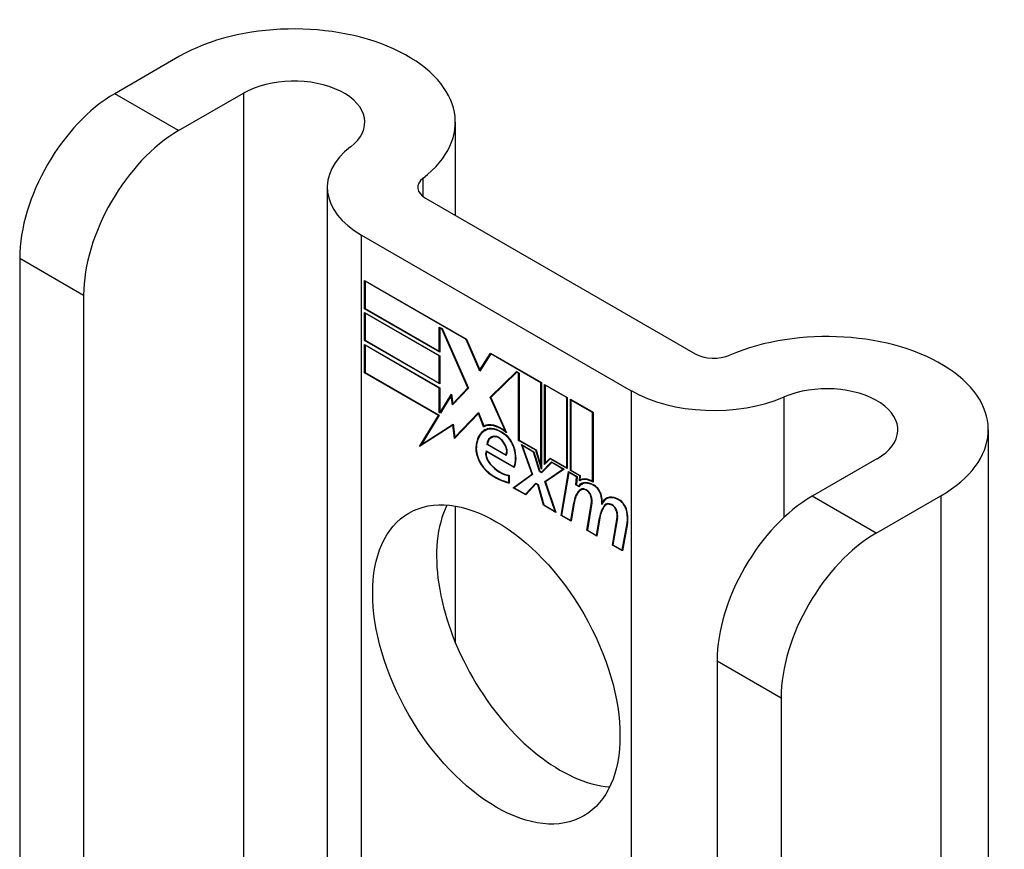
# Model space of a CAD drawing. Header units: inches. Extents: x 429.4 to 505.1, y 166.8 to 235.9.
# Tile 112 of 113: x 504 to 505.1, y 196.3 to 197.3. Entities that reach past the tile are written whole.
import ezdxf

# ---------------------------------------------------------------- set-up
doc = ezdxf.new("R2010")
doc.units = ezdxf.units.IN
doc.header["$MEASUREMENT"] = 0
doc.layers.add('Visible Edges(ANSI)', color=7, linetype='Continuous', lineweight=25)
doc.layers.add('Visible Tangent Edges(ANSI)', color=7, linetype='Continuous', lineweight=25)

msp = doc.modelspace()

# ---------------------------------------------------------------- linework, layer by layer
at = {"layer": 'Visible Edges(ANSI)'}
for p, q in [((504.1403, 197.2372), (504.065, 197.1937)), ((504.1392, 197.1508), (504.2146, 197.1943)), ((504.4604, 197.1606), (504.4604, 197.0524)), ((504.3117, 197.085), (504.3117, 196.0865)), ((504.4258, 197.0723), (504.7387, 196.8917)), ((504.3516, 197.0294), (504.6644, 196.8488)), ((503.9547, 197.0026), (503.9547, 196.2367)), ((504.3551, 196.944), (504.3551, 196.9768)), ((504.3551, 196.9768), (504.4734, 196.9085)), ((504.3556, 196.9759), (504.3562, 196.9762)), ((504.3556, 196.9759), (504.3556, 196.9443)), ((504.4731, 196.9081), (504.3556, 196.9759)), ((504.0289, 196.9598), (504.0289, 196.1939)), ((504.3551, 196.944), (504.3556, 196.9443)), ((504.4424, 196.8937), (504.3551, 196.944)), ((504.3551, 196.907), (504.3551, 196.9397)), ((504.3551, 196.9397), (504.4424, 196.8894)), ((504.3556, 196.9443), (504.4418, 196.8946)), ((504.3556, 196.9388), (504.3562, 196.9391)), ((504.3556, 196.9388), (504.3556, 196.9073)), ((504.4418, 196.8891), (504.3556, 196.9388)), ((504.4418, 196.8946), (504.4418, 196.9227)), ((504.4418, 196.9227), (504.445, 196.9209)), ((504.4424, 196.9218), (504.4429, 196.9221)), ((504.4447, 196.9205), (504.4424, 196.9218)), ((504.4424, 196.9218), (504.4424, 196.8937)), ((504.4447, 196.9205), (504.4451, 196.9207)), ((504.475, 196.8522), (504.4447, 196.9205)), ((504.445, 196.9209), (504.4756, 196.8518)), ((504.3551, 196.907), (504.3556, 196.9073)), ((504.4424, 196.8566), (504.3551, 196.907)), ((504.3551, 196.8696), (504.3551, 196.9024)), ((504.3551, 196.9024), (504.4424, 196.852)), ((504.3556, 196.9073), (504.4418, 196.8575)), ((504.3556, 196.9015), (504.3562, 196.9018)), ((504.4418, 196.8517), (504.3556, 196.9015)), ((504.3556, 196.9015), (504.3556, 196.8699)), ((504.4731, 196.9081), (504.4735, 196.9083)), ((504.489, 196.8716), (504.4731, 196.9081)), ((504.4734, 196.9085), (504.4889, 196.8729)), ((504.4418, 196.8946), (504.4424, 196.8949)), ((504.4418, 196.8891), (504.4424, 196.8894)), ((504.4418, 196.8575), (504.4418, 196.8891)), ((504.4424, 196.8894), (504.4424, 196.8566)), ((504.4889, 196.8729), (504.5012, 196.8924)), ((504.5015, 196.8916), (504.489, 196.8716)), ((504.5012, 196.8924), (504.5604, 196.8583)), ((504.5015, 196.8916), (504.5021, 196.8919)), ((504.5598, 196.858), (504.5015, 196.8916)), ((504.5019, 196.892), (504.5017, 196.8917)), ((504.3551, 196.8696), (504.3556, 196.8699)), ((504.4408, 196.8201), (504.3551, 196.8696)), ((504.3556, 196.8699), (504.4417, 196.8202)), ((504.4889, 196.8729), (504.4902, 196.8736)), ((504.49, 196.8733), (504.49, 196.8735)), ((504.5008, 196.8414), (504.5314, 196.871)), ((504.5317, 196.8702), (504.5015, 196.841)), ((504.5022, 196.8422), (504.5318, 196.8708)), ((504.5314, 196.871), (504.5344, 196.8693)), ((504.5317, 196.8702), (504.5322, 196.8705)), ((504.5338, 196.869), (504.5317, 196.8702)), ((504.5338, 196.869), (504.5344, 196.8693)), ((504.5338, 196.7911), (504.5338, 196.869)), ((504.5344, 196.8693), (504.5344, 196.7914)), ((504.4418, 196.8575), (504.4424, 196.8578)), ((504.5598, 196.858), (504.5604, 196.8583)), ((504.5598, 196.7611), (504.5598, 196.858)), ((504.5604, 196.8583), (504.5604, 196.7577)), ((504.5641, 196.7631), (504.5641, 196.8561)), ((504.5641, 196.8561), (504.5903, 196.841)), ((504.5646, 196.8552), (504.5651, 196.8555)), ((504.5646, 196.8552), (504.5646, 196.7646)), ((504.5898, 196.8407), (504.5646, 196.8552)), ((504.4418, 196.8517), (504.4424, 196.852)), ((504.4418, 196.8235), (504.4418, 196.8517)), ((504.4424, 196.852), (504.4424, 196.8238)), ((504.4429, 196.8235), (504.4559, 196.8448)), ((504.4556, 196.8431), (504.4432, 196.8227)), ((504.4556, 196.8431), (504.4561, 196.8434)), ((504.4573, 196.8322), (504.4556, 196.8431)), ((504.4561, 196.8436), (504.4558, 196.8432)), ((504.4559, 196.8448), (504.4576, 196.8336)), ((504.4756, 196.8518), (504.4573, 196.8322)), ((504.4576, 196.8336), (504.475, 196.8522)), ((504.4755, 196.852), (504.459, 196.8344)), ((504.475, 196.8522), (504.4754, 196.8524)), ((504.5008, 196.8414), (504.5022, 196.8422)), ((504.5024, 196.8419), (504.5022, 196.8422)), ((504.4576, 196.8336), (504.459, 196.8344)), ((504.4586, 196.8336), (504.4586, 196.8341)), ((504.5186, 196.8016), (504.5008, 196.8414)), ((504.5015, 196.841), (504.5198, 196.8)), ((504.5898, 196.8407), (504.5903, 196.841)), ((504.5898, 196.7594), (504.5898, 196.8407)), ((504.5903, 196.841), (504.5903, 196.7585)), ((504.594, 196.7563), (504.594, 196.8388)), ((504.594, 196.8388), (504.6203, 196.8237)), ((504.5946, 196.8379), (504.5951, 196.8382)), ((504.5946, 196.8379), (504.5946, 196.7566)), ((504.6198, 196.8234), (504.5946, 196.8379)), ((504.4189, 196.7841), (504.4408, 196.8201)), ((504.4417, 196.8202), (504.4211, 196.7864)), ((504.4408, 196.8201), (504.4414, 196.8204)), ((504.4418, 196.8235), (504.4424, 196.8238)), ((504.4432, 196.8227), (504.4418, 196.8235)), ((504.4424, 196.8238), (504.4429, 196.8235)), ((504.4429, 196.8235), (504.4442, 196.8242)), ((504.444, 196.8239), (504.4438, 196.824)), ((504.4872, 196.8223), (504.4594, 196.7934)), ((504.4597, 196.7948), (504.4872, 196.8234)), ((504.4612, 196.7956), (504.4874, 196.8229)), ((504.4872, 196.8234), (504.4934, 196.8079)), ((504.4872, 196.8223), (504.4876, 196.8225)), ((504.4933, 196.807), (504.4872, 196.8223)), ((504.6198, 196.8234), (504.6203, 196.8237)), ((504.6198, 196.7435), (504.6198, 196.8234)), ((504.6203, 196.8237), (504.6203, 196.7425)), ((504.4576, 196.8089), (504.4189, 196.7841)), ((504.4211, 196.7864), (504.458, 196.81)), ((504.4225, 196.7872), (504.458, 196.8099)), ((504.4576, 196.8089), (504.4581, 196.8092)), ((504.4594, 196.7934), (504.4576, 196.8089)), ((504.458, 196.81), (504.4597, 196.7948)), ((504.4933, 196.807), (504.4947, 196.8078)), ((504.4945, 196.8083), (504.4947, 196.8078)), ((504.4949, 196.8025), (504.4963, 196.8034)), ((504.5176, 196.7979), (504.5181, 196.7981)), ((504.5186, 196.8016), (504.519, 196.8018)), ((505.0791, 196.8034), (505.0791, 194.7622)), ((504.4213, 196.7865), (504.4204, 196.7851)), ((504.4211, 196.7864), (504.4225, 196.7872)), ((504.4597, 196.7948), (504.4612, 196.7956)), ((504.4607, 196.7953), (504.4607, 196.7948)), ((504.4972, 196.7864), (504.4978, 196.7867)), ((504.5193, 196.7736), (504.4972, 196.7864)), ((504.4978, 196.7866), (504.519, 196.7744)), ((504.502, 196.7942), (504.5034, 196.795)), ((504.5338, 196.7911), (504.5344, 196.7914)), ((504.5537, 196.7796), (504.5338, 196.7911)), ((504.5344, 196.7914), (504.5541, 196.78)), ((504.5495, 196.7519), (504.5373, 196.7862)), ((504.5373, 196.7862), (504.5516, 196.7779)), ((504.5382, 196.7851), (504.5387, 196.7854)), ((504.5382, 196.7851), (504.5501, 196.7514)), ((504.5513, 196.7775), (504.5382, 196.7851)), ((504.4961, 196.7791), (504.5285, 196.7604)), ((504.4964, 196.7782), (504.497, 196.7785)), ((504.5288, 196.7595), (504.4964, 196.7782)), ((504.519, 196.7744), (504.52, 196.775)), ((504.5199, 196.7749), (504.52, 196.7748)), ((504.5513, 196.7775), (504.5517, 196.7777)), ((504.5581, 196.7548), (504.5513, 196.7775)), ((504.5516, 196.7779), (504.5585, 196.7552)), ((504.5537, 196.7796), (504.5541, 196.7798)), ((504.5604, 196.7577), (504.5537, 196.7796)), ((504.5541, 196.78), (504.5598, 196.7611)), ((504.5604, 196.7541), (504.5722, 196.766)), ((504.5724, 196.7653), (504.5606, 196.7533)), ((504.5725, 196.7658), (504.5618, 196.7549)), ((504.5707, 196.7698), (504.5641, 196.7631)), ((504.5646, 196.7646), (504.5704, 196.7706)), ((504.5646, 196.7646), (504.566, 196.7655)), ((504.5655, 196.7652), (504.5655, 196.7645)), ((504.566, 196.7655), (504.5708, 196.7703)), ((504.5704, 196.7706), (504.5898, 196.7594)), ((504.5707, 196.7698), (504.5712, 196.7701)), ((504.5903, 196.7585), (504.5707, 196.7698)), ((504.5722, 196.766), (504.5866, 196.7577)), ((504.5724, 196.7653), (504.573, 196.7656)), ((504.5854, 196.7578), (504.5724, 196.7653)), ((504.9499, 196.7697), (504.8746, 196.7262)), ((504.5224, 196.7501), (504.523, 196.7504)), ((504.523, 196.7507), (504.523, 196.7415)), ((504.5277, 196.736), (504.5495, 196.7519)), ((504.5285, 196.7604), (504.5294, 196.7609)), ((504.5501, 196.7514), (504.5289, 196.7359)), ((504.5499, 196.752), (504.5292, 196.7368)), ((504.5293, 196.7609), (504.5294, 196.7608)), ((504.5495, 196.7519), (504.5499, 196.7521)), ((504.5581, 196.7548), (504.5587, 196.7551)), ((504.5606, 196.7533), (504.5581, 196.7548)), ((504.5585, 196.7552), (504.5604, 196.7541)), ((504.5598, 196.7611), (504.5604, 196.7614)), ((504.5604, 196.7541), (504.5618, 196.7549)), ((504.5617, 196.7544), (504.5612, 196.7546)), ((504.5645, 196.7435), (504.5854, 196.7578)), ((504.5866, 196.7577), (504.5651, 196.743)), ((504.5659, 196.7443), (504.586, 196.7581)), ((504.5832, 196.704), (504.5917, 196.7548)), ((504.5921, 196.7539), (504.5838, 196.7042)), ((504.5854, 196.7578), (504.5859, 196.7581)), ((504.5898, 196.7594), (504.5903, 196.7597)), ((504.5917, 196.7548), (504.6017, 196.749)), ((504.5921, 196.7539), (504.5926, 196.7542)), ((504.6011, 196.7487), (504.5921, 196.7539)), ((504.594, 196.7563), (504.5946, 196.7566)), ((504.6049, 196.7501), (504.594, 196.7563)), ((504.5946, 196.7566), (504.6055, 196.7503)), ((504.6049, 196.7501), (504.6054, 196.7504)), ((504.5224, 196.7422), (504.5224, 196.7501)), ((504.5224, 196.7422), (504.523, 196.7425)), ((504.5418, 196.7285), (504.5537, 196.7415)), ((504.554, 196.7407), (504.5421, 196.7277)), ((504.5432, 196.7293), (504.5541, 196.7412)), ((504.5537, 196.7415), (504.5565, 196.7399)), ((504.554, 196.7407), (504.5545, 196.741)), ((504.5561, 196.7395), (504.554, 196.7407)), ((504.5561, 196.7395), (504.5565, 196.7397)), ((504.5627, 196.7158), (504.5561, 196.7395)), ((504.5565, 196.7399), (504.5631, 196.7162)), ((504.5645, 196.7435), (504.5659, 196.7443)), ((504.5762, 196.7086), (504.5645, 196.7435)), ((504.5651, 196.743), (504.5771, 196.7075)), ((504.5661, 196.7437), (504.5659, 196.7443)), ((504.6004, 196.7393), (504.6011, 196.7487)), ((504.6004, 196.7393), (504.601, 196.7397)), ((504.6038, 196.7373), (504.6004, 196.7393)), ((504.6017, 196.749), (504.601, 196.7396)), ((504.601, 196.7396), (504.6035, 196.7381)), ((504.6011, 196.7487), (504.6017, 196.749)), ((504.6035, 196.7381), (504.605, 196.7389)), ((504.6044, 196.744), (504.6049, 196.7501)), ((504.6048, 196.7443), (504.6062, 196.7451)), ((504.6055, 196.7503), (504.6051, 196.7453)), ((504.6059, 196.7456), (504.6058, 196.7449)), ((504.6068, 196.7399), (504.6082, 196.7408)), ((504.6198, 196.7435), (504.6203, 196.7438)), ((504.5277, 196.736), (504.5292, 196.7368)), ((504.5421, 196.7277), (504.5277, 196.736)), ((504.5289, 196.7359), (504.5418, 196.7285)), ((504.5292, 196.7368), (504.5297, 196.7365)), ((504.5418, 196.7285), (504.5432, 196.7293)), ((504.5427, 196.729), (504.543, 196.7288)), ((504.6048, 196.7384), (504.6044, 196.7386)), ((504.6056, 196.7333), (504.607, 196.7342)), ((504.5627, 196.7158), (504.5633, 196.7161)), ((504.5631, 196.7162), (504.5762, 196.7086)), ((504.5944, 196.6981), (504.5978, 196.7186)), ((504.5983, 196.7182), (504.5948, 196.6972)), ((504.6131, 196.6867), (504.6185, 196.7188)), ((504.619, 196.7184), (504.6138, 196.6869)), ((504.6312, 196.7194), (504.6325, 196.7202)), ((504.6334, 196.7155), (504.6348, 196.7163)), ((504.6353, 196.7162), (504.6367, 196.717)), ((504.6357, 196.7231), (504.6371, 196.7239)), ((504.9489, 196.6834), (505.0242, 196.7268)), ((504.4604, 196.7147), (504.4604, 196.5565)), ((504.5771, 196.7075), (504.5627, 196.7158)), ((504.5762, 196.7086), (504.5766, 196.7088)), ((504.5832, 196.704), (504.5838, 196.7043)), ((504.5948, 196.6972), (504.5832, 196.704)), ((504.5838, 196.7042), (504.5944, 196.6981)), ((504.5944, 196.6981), (504.595, 196.6985)), ((504.6243, 196.6808), (504.6278, 196.7013)), ((504.6283, 196.7009), (504.6248, 196.6799)), ((504.6278, 196.7013), (504.6284, 196.7017)), ((504.6428, 196.6695), (504.6482, 196.7016)), ((504.6487, 196.7012), (504.6434, 196.6698)), ((504.654, 196.6637), (504.6598, 196.6948)), ((504.6604, 196.6944), (504.6545, 196.6628)), ((504.6131, 196.6867), (504.6138, 196.687)), ((504.6248, 196.6799), (504.6131, 196.6867)), ((504.6138, 196.6869), (504.6243, 196.6808)), ((504.6243, 196.6808), (504.625, 196.6812)), ((504.6428, 196.6695), (504.6435, 196.6699)), ((504.6545, 196.6628), (504.6428, 196.6695)), ((504.6434, 196.6698), (504.654, 196.6637)), ((504.654, 196.6637), (504.6547, 196.664)), ((504.7643, 196.5352), (504.7643, 195.7693)), ((504.8386, 196.4923), (504.8386, 195.7264))]:
    msp.add_line(p, q, dxfattribs=at)
for centre, major_axis, start_param, end_param in [((504.2729, 197.1606), (0.1875, 0), 5.640144, 8.63938), ((504.2729, 197.1606), (0.0825, 0), 5.640144, 8.63938), ((504.065, 197.0663), (-0.078, -0.1351), 3.926991, 5.497787), ((504.1392, 197.0234), (0.078, 0.1351), 0.785398, 2.356194), ((504.4477, 197.085), (-0.136, 0), 5.640144, 7.068583), ((504.4477, 197.085), (-0.031, 0), 5.640144, 7.068583), ((504.8916, 196.8034), (0.1875, 0), 5.497787, 8.497023), ((504.7606, 196.9044), (0.031, 0), 3.926991, 5.35543), ((504.8916, 196.8034), (0.0825, 0), 5.497787, 8.497023), ((504.7606, 196.9044), (-0.136, 0), 0.785398, 2.213838), ((504.5133, 196.7709), (-0.0206, 0.0357), 5.272274, 6.251395), ((504.5133, 196.7709), (-0.021, 0.0364), 5.317289, 6.229324), ((504.5147, 196.7717), (-0.0206, 0.0357), 6.047724, 6.251395), ((504.5194, 196.7601), (-0.0249, 0.0431), 6.268672, 7.008625), ((504.5194, 196.7601), (-0.0245, 0.0424), 6.268672, 7.008625), ((504.5208, 196.7609), (-0.0249, 0.0431), 0.028947, 0.295885), ((504.5133, 196.7709), (-0.0187, 0.0323), 5.330385, 6.268672), ((504.5133, 196.7709), (-0.0183, 0.0317), 5.329545, 6.268672), ((504.5208, 196.7609), (-0.0245, 0.0424), 6.268672, 6.283185), ((504.5147, 196.7717), (-0.0183, 0.0317), 6.051884, 6.268672), ((504.5125, 196.776), (-0.0109, 0.0188), 5.836026, 6.985262), ((504.5165, 196.7836), (-0.0091, 0.0158), 4.343155, 5.413588), ((504.5165, 196.7836), (0.0095, -0.0165), 1.201563, 2.270327), ((504.5125, 196.776), (-0.0105, 0.0182), 5.836026, 6.946368), ((504.5139, 196.7769), (-0.0109, 0.0188), 0.065067, 0.331662), ((504.5139, 196.7769), (-0.0105, 0.0182), 6.079217, 6.283185), ((504.5108, 196.7827), (0.0072, -0.0125), 1.678399, 2.694434), ((504.5108, 196.7827), (-0.0068, 0.0119), 4.819991, 5.836026), ((504.5116, 196.7833), (0.006, -0.0103), 0.287189, 1.678399), ((504.5116, 196.7833), (0.0063, -0.011), 0.251695, 1.678399), ((504.5017, 196.7716), (-0.0123, 0.0214), 0.72544, 2.208898), ((504.5017, 196.7716), (0.012, -0.0207), 3.867033, 5.35049), ((504.5046, 196.7707), (-0.0064, 0.011), 0.453624, 1.914249), ((504.5046, 196.7707), (0.006, -0.0104), 3.639467, 5.055842), ((504.506, 196.7843), (0.0173, -0.0299), 0.38335, 1.201563), ((504.506, 196.7843), (0.0176, -0.0305), 0.369234, 1.201563), ((504.5126, 196.7856), (-0.0196, 0.0339), 1.914249, 2.72139), ((504.5126, 196.7856), (0.0192, -0.0332), 5.055842, 5.891549), ((504.507, 196.8099), (-0.0379, 0.0657), 2.208898, 2.658734), ((504.507, 196.8099), (0.0376, -0.0651), 5.35049, 5.792995), ((504.6214, 196.7146), (-0.015, 0.026), 5.48867, 6.499805), ((504.6214, 196.7146), (-0.0146, 0.0253), 5.48867, 6.513784), ((504.6198, 196.7183), (-0.015, 0.026), 5.47676, 6.310847), ((504.6228, 196.7154), (-0.015, 0.026), 0.047158, 0.216619), ((504.6198, 196.7183), (-0.0154, 0.0266), 5.501665, 6.243634), ((504.6212, 196.7191), (-0.015, 0.026), 6.059998, 6.283185), ((504.6228, 196.7154), (-0.0146, 0.0253), 6.06115, 6.283185), ((504.6215, 196.7287), (0.0063, -0.011), 1.081978, 2.347078), ((504.6388, 196.6866), (-0.0294, 0.051), 0.219898, 0.610865), ((504.6388, 196.6866), (-0.0291, 0.0503), 0.219898, 0.610865), ((504.6402, 196.6874), (-0.0294, 0.051), 0.219898, 0.291612), ((504.6135, 196.7197), (-0.0083, 0.0143), 5.603031, 6.503084), ((504.6135, 196.7197), (-0.0079, 0.0136), 5.603031, 6.503084), ((504.6149, 196.7205), (-0.0082, 0.0143), 0.085815, 0.219898), ((504.6149, 196.7205), (-0.0079, 0.0136), 6.100483, 6.283185), ((504.6129, 196.7268), (0.00412, -0.00714), 1.196548, 2.461438), ((504.6129, 196.7268), (-0.00375, 0.0065), 4.33814, 5.603031), ((504.6215, 196.7287), (-0.006, 0.0103), 4.223571, 5.48867), ((504.6078, 196.7271), (-0.0077, 0.0133), 3.752458, 4.33814), ((504.6078, 196.7271), (0.0081, -0.014), 0.610865, 1.196548), ((504.6057, 196.7322), (-0.0176, 0.0305), 3.88819, 4.223571), ((504.6057, 196.7322), (0.018, -0.0312), 0.848525, 1.081978), ((504.6507, 196.6972), (-0.015, 0.0259), 5.492181, 6.733718), ((504.6507, 196.6972), (-0.0153, 0.0266), 5.492181, 6.613939), ((504.6072, 196.7331), (-0.0176, 0.0305), 3.959823, 3.971212), ((504.6521, 196.698), (-0.0153, 0.0266), 0.046088, 0.313087), ((504.6432, 196.7026), (-0.0083, 0.0143), 5.604299, 6.503622), ((504.6703, 196.6707), (-0.0294, 0.051), 0.236534, 0.291612), ((504.6432, 196.7026), (-0.0079, 0.0136), 5.604299, 6.503242), ((504.6446, 196.7034), (-0.0083, 0.0143), 0.085815, 0.220437), ((504.6446, 196.7034), (-0.0079, 0.0136), 6.100483, 6.283185), ((504.6521, 196.698), (-0.015, 0.0259), 6.060079, 6.283185), ((504.6426, 196.7096), (0.00412, -0.00714), 1.196401, 2.462706), ((504.6507, 196.7115), (0.0066, -0.0114), 1.107844, 2.350588), ((504.6507, 196.7115), (-0.0062, 0.0107), 4.249437, 5.492181), ((504.8746, 196.5989), (-0.078, -0.1351), 3.926991, 5.497787), ((504.5822, 196.5738), (-0.1015, 0.1758), 0.374433, 2.76716), ((504.6689, 196.6699), (-0.0294, 0.051), 0.236534, 0.625184), ((504.6689, 196.6699), (-0.0291, 0.0503), 0.236639, 0.625276), ((504.6426, 196.7096), (-0.00375, 0.0065), 4.337994, 5.604299), ((504.6375, 196.71), (-0.0077, 0.0133), 3.752322, 4.337994), ((504.6375, 196.71), (0.0081, -0.014), 0.610998, 1.196401), ((504.6354, 196.7144), (-0.0176, 0.0305), 3.735005, 4.249437), ((504.6354, 196.7144), (0.018, -0.0312), 0.593412, 1.107844), ((504.9489, 196.556), (0.078, 0.1351), 0.785398, 2.356194)]:
    msp.add_ellipse(centre, major_axis=major_axis, ratio=0.57735, start_param=start_param, end_param=end_param, dxfattribs=at)
msp.add_ellipse((504.508, 196.5309), major_axis=(-0.1015, 0.1758), ratio=0.57735, dxfattribs=at)
at = {"layer": 'Visible Tangent Edges(ANSI)'}
for p, q in [((504.1392, 197.1508), (504.065, 197.1937)), ((504.2146, 197.1943), (504.2146, 196.1427)), ((504.4229, 197.0742), (504.4229, 197.0957)), ((504.3516, 196.0635), (504.3516, 197.0294)), ((503.9547, 197.0026), (504.0289, 196.9598)), ((504.6644, 196.8488), (504.6644, 195.8829)), ((504.8421, 196.7018), (504.8421, 196.8415)), ((504.4952, 196.8027), (504.4966, 196.8036)), ((504.5076, 196.7951), (504.5084, 196.7955)), ((504.5169, 196.7879), (504.5172, 196.7881)), ((504.4843, 196.7828), (504.4848, 196.7831)), ((504.5283, 196.7828), (504.5287, 196.7831)), ((504.5007, 196.7636), (504.5011, 196.7638)), ((504.4991, 196.7531), (504.4996, 196.7534)), ((504.6037, 196.7326), (504.6051, 196.7334)), ((504.6123, 196.7332), (504.6129, 196.7335)), ((504.6216, 196.7384), (504.6221, 196.7387)), ((504.5978, 196.7186), (504.5985, 196.719)), ((504.6178, 196.7264), (504.6182, 196.7266)), ((504.6185, 196.7188), (504.6191, 196.7191)), ((504.6296, 196.7269), (504.63, 196.7271)), ((504.642, 196.716), (504.6426, 196.7164)), ((504.6508, 196.7215), (504.6513, 196.7218)), ((504.9489, 196.6834), (504.8746, 196.7262)), ((505.0242, 196.7268), (505.0242, 194.6856)), ((504.6474, 196.7093), (504.6478, 196.7095)), ((504.659, 196.7099), (504.6594, 196.7101)), ((504.6482, 196.7016), (504.6488, 196.702)), ((504.6598, 196.6948), (504.6605, 196.6952)), ((504.7643, 196.5352), (504.8386, 196.4923))]:
    msp.add_line(p, q, dxfattribs=at)

doc.saveas('drawing.dxf')
